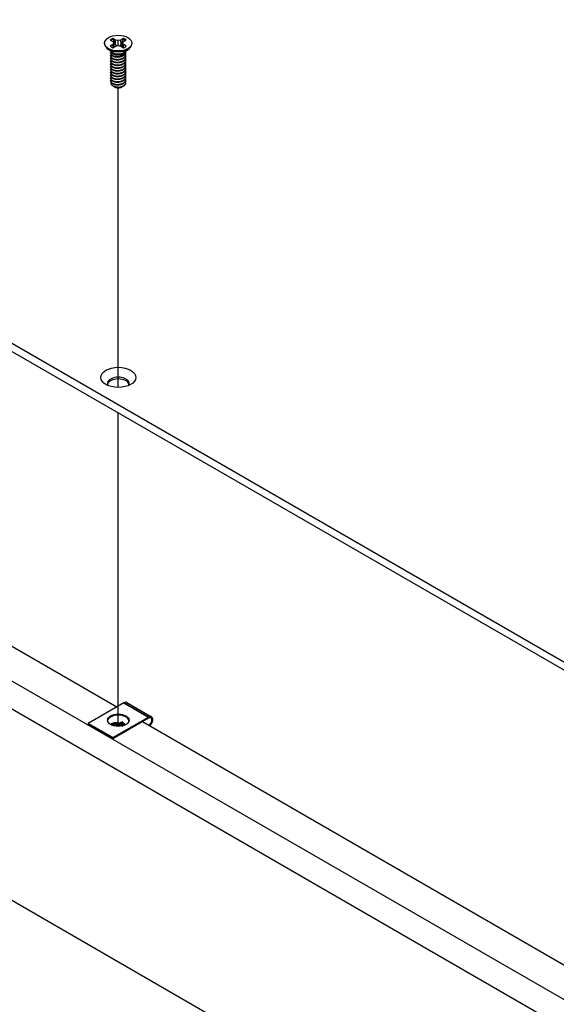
# Model space of a CAD drawing. Header units: millimetres. Extents: x 56 to 1798, y 64 to 1375.
# Tile 73 of 81: x 1385 to 1451, y 964 to 1087. Entities that reach past the tile are written whole.
import ezdxf

# ---------------------------------------------------------------- set-up
doc = ezdxf.new("R2010")
doc.units = ezdxf.units.MM
doc.header["$LTSCALE"] = 6.666667
for name, color, linetype, lineweight in [('Tweak Trail (ANSI)', 7, 'Continuous', 25), ('Visible (ANSI)', 7, 'Continuous', 25), ('Visible Narrow (ANSI)', 7, 'Continuous', 35)]:
    doc.layers.add(name, color=color, linetype=linetype, lineweight=lineweight)

msp = doc.modelspace()

# ---------------------------------------------------------------- linework, layer by layer
at = {"layer": 'Tweak Trail (ANSI)'}
for p, q in [((1397.1195, 1040.9329), (1397.1195, 1078.1134)), ((1397.1195, 998.8686), (1397.1195, 1037.7738))]:
    msp.add_line(p, q, dxfattribs=at)
at = {"layer": 'Visible (ANSI)'}
for p, q in [((1512.5756, 972.0968), (1191.9086, 1157.2339)), ((1191.9086, 1156.2523), (1511.7255, 971.606)), ((1181.2664, 1118.0331), (1498.5565, 934.8456)), ((1511.7351, 930.6934), (1192.038, 1115.2706)), ((1497.6149, 911.6085), (1181.2664, 1094.2524)), ((1396.1212, 1084.0432), (1396.4511, 1083.8528)), ((1396.4511, 1083.8528), (1396.5878, 1083.6623)), ((1396.7896, 1084.0482), (1396.4597, 1084.2386)), ((1396.7584, 1083.507), (1396.7896, 1084.0482)), ((1397.1195, 1083.9693), (1396.7896, 1084.0482)), ((1397.4494, 1084.0482), (1397.1195, 1083.9693)), ((1397.1195, 1083.3553), (1397.1195, 1083.9693)), ((1397.7793, 1084.2386), (1397.4494, 1084.0482)), ((1397.4806, 1083.507), (1397.4494, 1084.0482)), ((1397.6512, 1083.6623), (1397.7878, 1083.8528)), ((1397.7878, 1083.8528), (1398.1177, 1084.0432)), ((1395.4261, 1083.6623), (1395.4261, 1083.5669)), ((1396.3715, 1082.5305), (1395.7838, 1082.9659)), ((1396.4511, 1083.4718), (1396.1212, 1083.2814)), ((1396.5878, 1083.6623), (1396.4511, 1083.4718)), ((1396.4838, 1083.0999), (1396.4511, 1083.4718)), ((1396.4597, 1083.0859), (1396.7896, 1083.2764)), ((1396.6424, 1083.1914), (1396.5878, 1083.6623)), ((1396.7896, 1083.2764), (1397.1195, 1083.3553)), ((1397.1195, 1083.3553), (1397.4494, 1083.2764)), ((1397.4494, 1083.2764), (1397.7793, 1083.0859)), ((1397.5966, 1083.1914), (1397.6512, 1083.6623)), ((1397.7878, 1083.4718), (1397.6512, 1083.6623)), ((1397.7552, 1083.0999), (1397.7878, 1083.4718)), ((1398.1177, 1083.2814), (1397.7878, 1083.4718)), ((1397.8674, 1082.5305), (1398.4551, 1082.9659)), ((1398.0677, 1082.5816), (1398.0677, 1082.6248)), ((1398.8128, 1083.6623), (1398.8128, 1083.5669)), ((1396.1712, 1082.4088), (1396.1712, 1082.452)), ((1396.1712, 1082.0632), (1396.1712, 1082.1064)), ((1396.1712, 1081.7175), (1396.1712, 1081.7607)), ((1396.1712, 1081.3719), (1396.1712, 1081.4151)), ((1396.5828, 1082.2715), (1396.4489, 1082.3488)), ((1397.7043, 1082.2993), (1397.79, 1082.3488)), ((1398.0677, 1082.236), (1398.0677, 1082.2792)), ((1398.0677, 1081.8903), (1398.0677, 1081.9335)), ((1398.0677, 1081.5447), (1398.0677, 1081.5879)), ((1396.1712, 1081.0262), (1396.1712, 1081.0694)), ((1396.1712, 1080.6806), (1396.1712, 1080.7238)), ((1396.1712, 1080.3349), (1396.1712, 1080.3781)), ((1398.0677, 1081.199), (1398.0677, 1081.2422)), ((1398.0677, 1080.8534), (1398.0677, 1080.8966)), ((1398.0677, 1080.5077), (1398.0677, 1080.5509)), ((1398.0677, 1080.1621), (1398.0677, 1080.2053)), ((1396.1712, 1079.9893), (1396.1712, 1080.0325)), ((1396.1712, 1079.6436), (1396.1712, 1079.6868)), ((1396.1712, 1079.298), (1396.1712, 1079.3412)), ((1396.1712, 1078.9523), (1396.1712, 1078.9955)), ((1398.0677, 1079.8164), (1398.0677, 1079.8596)), ((1398.0677, 1079.4708), (1398.0677, 1079.514)), ((1398.0677, 1079.1251), (1398.0677, 1079.1683)), ((1396.6169, 1078.2527), (1396.473, 1078.3358)), ((1396.6735, 1078.22), (1396.6515, 1078.2327)), ((1397.5655, 1078.22), (1397.6215, 1078.2524)), ((1398.0677, 1078.7795), (1398.0677, 1078.8227)), ((1316.3002, 1047.8552), (1396.934, 1001.3013)), ((1397.7896, 1001.7953), (1393.3819, 999.2506)), ((1398.1729, 1001.8333), (1401.237, 1000.0642)), ((1396.4461, 997.4815), (1400.8537, 1000.0262)), ((1400.8537, 999.8902), (1396.4461, 997.3454)), ((1400.116, 999.4642), (1480.7497, 952.9103)), ((1393.3819, 999.2506), (1393.3819, 999.1145)), ((1396.4461, 997.4815), (1393.3819, 999.2506)), ((1396.4461, 997.3454), (1393.3819, 999.1145)), ((1397.5889, 998.9182), (1397.8329, 999.0288)), ((1396.4461, 997.3454), (1396.4461, 997.4815))]:
    msp.add_line(p, q, dxfattribs=at)
for centre, major_axis in [((1397.1195, 1083.6623), (-1.6933, 0)), ((1397.1195, 1042.1843), (2.1675, 0)), ((1397.1178, 999.6384), (1.3333, 0))]:
    msp.add_ellipse(centre, major_axis=major_axis, ratio=0.57735027, dxfattribs=at)
for centre, major_axis, ratio, start_param, end_param in [((1397.1195, 1083.6623), (-1.1966, 0), 0.57735027, 5.29642922, 5.69914506), ((1397.1195, 1083.5675), (1.1655, 0), 0.57735027, 2.15828086, 2.46214233), ((1397.1195, 1083.5675), (1.1655, 0), 0.57735027, 0.67945032, 0.98331179), ((1397.1195, 1083.6623), (-1.1966, 0), 0.57735027, 3.7256329, 4.12834874), ((1397.1195, 1083.5669), (1.6933, 0), 0.57735027, 3.14159267, 6.28318531), ((1397.1195, 1083.6623), (1.1966, 0), 0.57735027, 3.7256329, 4.12834874), ((1397.1195, 1082.736), (-0.9483, 0), 0.57735027, 0.11253944, 3.02905321), ((1397.1195, 1082.867), (-0.9483, 0), 0.57735027, 0.66197837, 2.47961428), ((1397.1195, 1083.6623), (1.1966, 0), 0.57735027, 5.29642922, 5.69914506), ((1397.1195, 1078.5029), (-0.6619, 0), 0.57735027, 0.74518222, 1.24985502), ((1397.1195, 1078.4775), (-0.6308, 0), 0.57735027, 0.78539816, 2.35619449), ((1397.1195, 1078.7368), (0.9483, 0), 0.57735027, 4.70326985, 5.49778714), ((1397.1195, 1041.4208), (1.3547, 0), 0.57735027, 5.96691699, 9.74104627), ((1397.1195, 1041.2026), (1.3547, 0), 0.57735027, 0.13995372, 3.00163893), ((1397.7896, 1001.1693), (0.3833, 0.664), 0.57735027, 0, 0.78539816), ((1397.1178, 999.5023), (1.3333, 0), 0.57735027, 0.08850384, 3.05308881), ((1400.8537, 999.4003), (0.3833, 0.664), 0.57735027, 4.29114919, 7.06858347), ((1400.8537, 999.4003), (0.3, 0.5196), 0.57735027, 4.16263985, 7.06858347), ((1397.032, 998.5306), (0.6829, -0.0603), 0.5123509, 1.43315064, 1.86699281), ((1397.964, 998.9531), (0.1848, -0.0163), 0.5123509, 1.56825029, 2.40428911)]:
    msp.add_ellipse(centre, major_axis=major_axis, ratio=ratio, start_param=start_param, end_param=end_param, dxfattribs=at)
for points, weights in [([(1396.4735, 1084.1276), (1396.4666, 1084.1824), (1396.4597, 1084.2386)], [1.01218915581, 1.01172679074, 1.01110160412]), ([(1396.4735, 1084.1276), (1396.65, 1083.742), (1396.7584, 1083.507)], [1.53696783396, 1.9683578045, 2.37346205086]), ([(1397.4806, 1083.507), (1397.5889, 1083.742), (1397.7655, 1084.1276)], [2.37346205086, 1.9683578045, 1.53696783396]), ([(1397.7655, 1084.1276), (1397.7723, 1084.1824), (1397.7793, 1084.2386)], [1.01218915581, 1.01172679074, 1.01110160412]), ([(1396.7584, 1083.507), (1396.8563, 1083.3903), (1396.9325, 1083.3106)], [2.07391766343, 2.27571812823, 2.43161931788]), ([(1397.3064, 1083.3106), (1397.3826, 1083.3903), (1397.4806, 1083.507)], [2.43161931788, 2.27571812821, 2.07391766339]), ([(1396.1712, 1082.4088), (1396.1712, 1082.2051), (1396.4489, 1082.0654)], [0.949184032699, 0.900099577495, 1]), ([(1396.1712, 1082.0632), (1396.1712, 1081.8594), (1396.4489, 1081.7197)], [0.949184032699, 0.900099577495, 1]), ([(1396.1712, 1081.7175), (1396.1712, 1081.5138), (1396.4489, 1081.3741)], [0.949184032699, 0.900099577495, 1]), ([(1396.1712, 1081.3719), (1396.1712, 1081.1681), (1396.4489, 1081.0284)], [0.949184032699, 0.900099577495, 1]), ([(1396.7866, 1081.9631), (1397.02, 1081.9074), (1397.2818, 1081.9661)], [0.949605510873, 0.900605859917, 0.99630538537]), ([(1396.7866, 1081.6175), (1397.02, 1081.5617), (1397.2818, 1081.6205)], [0.949605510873, 0.900605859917, 0.99630538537]), ([(1396.1712, 1081.0262), (1396.1712, 1080.8225), (1396.4489, 1080.6828)], [0.949184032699, 0.900099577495, 1]), ([(1396.1712, 1080.6806), (1396.1712, 1080.4768), (1396.4489, 1080.3371)], [0.949184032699, 0.900099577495, 1]), ([(1396.1712, 1080.3349), (1396.1712, 1080.1312), (1396.4489, 1079.9915)], [0.949184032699, 0.900099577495, 1]), ([(1396.7866, 1081.2718), (1397.02, 1081.2161), (1397.2818, 1081.2748)], [0.949605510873, 0.900605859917, 0.99630538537]), ([(1396.7866, 1080.9262), (1397.02, 1080.8704), (1397.2818, 1080.9292)], [0.949605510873, 0.900605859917, 0.99630538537]), ([(1396.7866, 1080.5805), (1397.02, 1080.5248), (1397.2818, 1080.5835)], [0.949605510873, 0.900605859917, 0.99630538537]), ([(1396.7866, 1080.2349), (1397.02, 1080.1791), (1397.2818, 1080.2379)], [0.949605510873, 0.900605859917, 0.99630538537]), ([(1396.1712, 1079.9893), (1396.1712, 1079.7855), (1396.4489, 1079.6458)], [0.949184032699, 0.900099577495, 1]), ([(1396.1712, 1079.6436), (1396.1712, 1079.4399), (1396.4489, 1079.3002)], [0.949184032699, 0.900099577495, 1]), ([(1396.1712, 1079.298), (1396.1712, 1079.0942), (1396.4489, 1078.9545)], [0.949184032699, 0.900099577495, 1]), ([(1396.1712, 1078.9523), (1396.1712, 1078.7486), (1396.4489, 1078.6089)], [0.949184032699, 0.900099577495, 1]), ([(1396.7866, 1079.8892), (1397.02, 1079.8335), (1397.2818, 1079.8922)], [0.949605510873, 0.900605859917, 0.99630538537]), ([(1396.7866, 1079.5436), (1397.02, 1079.4878), (1397.2818, 1079.5466)], [0.949605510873, 0.900605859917, 0.99630538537]), ([(1396.7866, 1079.1979), (1397.02, 1079.1422), (1397.2818, 1079.2009)], [0.949605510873, 0.900605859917, 0.99630538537]), ([(1396.7866, 1078.8523), (1397.02, 1078.7965), (1397.2818, 1078.8553)], [0.949605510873, 0.900605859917, 0.99630538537]), ([(1396.7866, 1078.5066), (1397.02, 1078.4509), (1397.2818, 1078.5096)], [0.949605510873, 0.900605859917, 0.99630538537])]:
    msp.add_rational_spline(points, weights, degree=2, dxfattribs=at)
for points, weights, knots in [([(1396.2071, 1082.5867), (1396.2053, 1082.5833), (1396.2035, 1082.5798), (1396.0618, 1082.3033), (1396.4489, 1082.1086)], [0.996214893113, 0.998079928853, 1, 0.866025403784, 1], [0.7706840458, 0.7706840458, 0.7706840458, 0.7708333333, 0.7708333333, 0.78125, 0.78125, 0.78125]), ([(1396.4489, 1082.1086), (1396.8361, 1081.9139), (1397.3649, 1082.0245), (1397.8937, 1082.1351), (1398.0354, 1082.4692), (1398.0785, 1082.5707), (1398.0643, 1082.6764)], [1, 0.866025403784, 1, 0.866025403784, 1, 0.955116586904, 0.940306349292], [0.78125, 0.78125, 0.78125, 0.7916666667, 0.7916666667, 0.8020833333, 0.8020833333, 0.8055730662, 0.8055730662, 0.8055730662]), ([(1396.4489, 1082.0654), (1396.8361, 1081.8707), (1397.3649, 1081.9813), (1397.8937, 1082.0919), (1398.0354, 1082.426), (1398.0677, 1082.5022), (1398.0677, 1082.5816)], [1, 0.866025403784, 1, 0.866025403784, 1, 0.965925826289, 0.949184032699], [0.71875, 0.71875, 0.71875, 0.7291666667, 0.7291666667, 0.7395833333, 0.7395833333, 0.7422326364, 0.7422326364, 0.7422326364]), ([(1396.2172, 1082.2583), (1396.2098, 1082.2463), (1396.2035, 1082.2342), (1396.0618, 1081.9577), (1396.4489, 1081.7629)], [0.987158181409, 0.993237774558, 1, 0.866025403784, 1], [0.7078075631, 0.7078075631, 0.7078075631, 0.7083333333, 0.7083333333, 0.71875, 0.71875, 0.71875]), ([(1396.2172, 1081.9126), (1396.2098, 1081.9007), (1396.2035, 1081.8885), (1396.0618, 1081.612), (1396.4489, 1081.4173)], [0.987158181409, 0.993237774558, 1, 0.866025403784, 1], [0.6453075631, 0.6453075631, 0.6453075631, 0.6458333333, 0.6458333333, 0.65625, 0.65625, 0.65625]), ([(1396.2172, 1081.567), (1396.2098, 1081.555), (1396.2035, 1081.5429), (1396.0618, 1081.2664), (1396.4489, 1081.0716)], [0.987158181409, 0.993237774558, 1, 0.866025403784, 1], [0.5828075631, 0.5828075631, 0.5828075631, 0.5833333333, 0.5833333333, 0.59375, 0.59375, 0.59375]), ([(1396.4489, 1081.7629), (1396.8361, 1081.5682), (1397.3649, 1081.6789), (1397.8937, 1081.7895), (1398.0354, 1082.1236), (1398.1001, 1082.2761), (1398.0374, 1082.4309)], [1, 0.866025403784, 1, 0.866025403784, 1, 0.934058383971, 0.933029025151], [0.71875, 0.71875, 0.71875, 0.7291666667, 0.7291666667, 0.7395833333, 0.7395833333, 0.7447103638, 0.7447103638, 0.7447103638]), ([(1396.4489, 1081.7197), (1396.8361, 1081.525), (1397.3649, 1081.6357), (1397.8937, 1081.7463), (1398.0354, 1082.0804), (1398.0677, 1082.1566), (1398.0677, 1082.236)], [1, 0.866025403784, 1, 0.866025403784, 1, 0.965925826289, 0.949184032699], [0.65625, 0.65625, 0.65625, 0.6666666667, 0.6666666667, 0.6770833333, 0.6770833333, 0.6797326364, 0.6797326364, 0.6797326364]), ([(1396.4489, 1081.4173), (1396.8361, 1081.2226), (1397.3649, 1081.3332), (1397.8937, 1081.4438), (1398.0354, 1081.7779), (1398.1001, 1081.9304), (1398.0374, 1082.0852)], [1, 0.866025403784, 1, 0.866025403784, 1, 0.934058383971, 0.933029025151], [0.65625, 0.65625, 0.65625, 0.6666666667, 0.6666666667, 0.6770833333, 0.6770833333, 0.6822103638, 0.6822103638, 0.6822103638]), ([(1396.4489, 1081.3741), (1396.8361, 1081.1794), (1397.3649, 1081.29), (1397.8937, 1081.4006), (1398.0354, 1081.7347), (1398.0677, 1081.8109), (1398.0677, 1081.8903)], [1, 0.866025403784, 1, 0.866025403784, 1, 0.965925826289, 0.949184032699], [0.59375, 0.59375, 0.59375, 0.6041666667, 0.6041666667, 0.6145833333, 0.6145833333, 0.6172326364, 0.6172326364, 0.6172326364]), ([(1396.4489, 1081.0716), (1396.8361, 1080.8769), (1397.3649, 1080.9876), (1397.8937, 1081.0982), (1398.0354, 1081.4323), (1398.1001, 1081.5848), (1398.0374, 1081.7396)], [1, 0.866025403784, 1, 0.866025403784, 1, 0.934058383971, 0.933029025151], [0.59375, 0.59375, 0.59375, 0.6041666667, 0.6041666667, 0.6145833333, 0.6145833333, 0.6197103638, 0.6197103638, 0.6197103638]), ([(1396.4489, 1081.0284), (1396.8361, 1080.8337), (1397.3649, 1080.9444), (1397.8937, 1081.055), (1398.0354, 1081.3891), (1398.0677, 1081.4653), (1398.0677, 1081.5447)], [1, 0.866025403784, 1, 0.866025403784, 1, 0.965925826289, 0.949184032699], [0.53125, 0.53125, 0.53125, 0.5416666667, 0.5416666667, 0.5520833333, 0.5520833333, 0.5547326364, 0.5547326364, 0.5547326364]), ([(1396.4489, 1080.726), (1396.8361, 1080.5313), (1397.3649, 1080.6419), (1397.8937, 1080.7525), (1398.0354, 1081.0866), (1398.1001, 1081.2391), (1398.0374, 1081.3939)], [1, 0.866025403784, 1, 0.866025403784, 1, 0.934058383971, 0.933029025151], [0.53125, 0.53125, 0.53125, 0.5416666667, 0.5416666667, 0.5520833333, 0.5520833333, 0.5572103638, 0.5572103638, 0.5572103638]), ([(1396.2172, 1081.2213), (1396.2098, 1081.2094), (1396.2035, 1081.1972), (1396.0618, 1080.9207), (1396.4489, 1080.726)], [0.987158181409, 0.993237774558, 1, 0.866025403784, 1], [0.5203075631, 0.5203075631, 0.5203075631, 0.5208333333, 0.5208333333, 0.53125, 0.53125, 0.53125]), ([(1396.2172, 1080.8757), (1396.2098, 1080.8637), (1396.2035, 1080.8516), (1396.0618, 1080.5751), (1396.4489, 1080.3803)], [0.987158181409, 0.993237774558, 1, 0.866025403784, 1], [0.4578075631, 0.4578075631, 0.4578075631, 0.4583333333, 0.4583333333, 0.46875, 0.46875, 0.46875]), ([(1396.2172, 1080.53), (1396.2098, 1080.5181), (1396.2035, 1080.5059), (1396.0618, 1080.2294), (1396.4489, 1080.0347)], [0.987158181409, 0.993237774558, 1, 0.866025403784, 1], [0.3953075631, 0.3953075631, 0.3953075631, 0.3958333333, 0.3958333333, 0.40625, 0.40625, 0.40625]), ([(1396.2172, 1080.1844), (1396.2098, 1080.1724), (1396.2035, 1080.1603), (1396.0618, 1079.8838), (1396.4489, 1079.689)], [0.987158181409, 0.993237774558, 1, 0.866025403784, 1], [0.3328075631, 0.3328075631, 0.3328075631, 0.3333333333, 0.3333333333, 0.34375, 0.34375, 0.34375]), ([(1396.4489, 1080.6828), (1396.8361, 1080.4881), (1397.3649, 1080.5987), (1397.8937, 1080.7093), (1398.0354, 1081.0434), (1398.0677, 1081.1196), (1398.0677, 1081.199)], [1, 0.866025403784, 1, 0.866025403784, 1, 0.965925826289, 0.949184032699], [0.46875, 0.46875, 0.46875, 0.4791666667, 0.4791666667, 0.4895833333, 0.4895833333, 0.4922326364, 0.4922326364, 0.4922326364]), ([(1396.4489, 1080.3803), (1396.8361, 1080.1856), (1397.3649, 1080.2963), (1397.8937, 1080.4069), (1398.0354, 1080.741), (1398.1001, 1080.8935), (1398.0374, 1081.0483)], [1, 0.866025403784, 1, 0.866025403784, 1, 0.934058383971, 0.933029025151], [0.46875, 0.46875, 0.46875, 0.4791666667, 0.4791666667, 0.4895833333, 0.4895833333, 0.4947103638, 0.4947103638, 0.4947103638]), ([(1396.4489, 1080.3371), (1396.8361, 1080.1424), (1397.3649, 1080.253), (1397.8937, 1080.3637), (1398.0354, 1080.6978), (1398.0677, 1080.774), (1398.0677, 1080.8534)], [1, 0.866025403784, 1, 0.866025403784, 1, 0.965925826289, 0.949184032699], [0.40625, 0.40625, 0.40625, 0.4166666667, 0.4166666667, 0.4270833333, 0.4270833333, 0.4297326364, 0.4297326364, 0.4297326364]), ([(1396.4489, 1080.0347), (1396.8361, 1079.84), (1397.3649, 1079.9506), (1397.8937, 1080.0612), (1398.0354, 1080.3953), (1398.1001, 1080.5478), (1398.0374, 1080.7026)], [1, 0.866025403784, 1, 0.866025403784, 1, 0.934058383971, 0.933029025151], [0.40625, 0.40625, 0.40625, 0.4166666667, 0.4166666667, 0.4270833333, 0.4270833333, 0.4322103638, 0.4322103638, 0.4322103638]), ([(1396.4489, 1079.9915), (1396.8361, 1079.7968), (1397.3649, 1079.9074), (1397.8937, 1080.018), (1398.0354, 1080.3521), (1398.0677, 1080.4283), (1398.0677, 1080.5077)], [1, 0.866025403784, 1, 0.866025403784, 1, 0.965925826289, 0.949184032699], [0.34375, 0.34375, 0.34375, 0.3541666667, 0.3541666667, 0.3645833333, 0.3645833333, 0.3672326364, 0.3672326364, 0.3672326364]), ([(1396.4489, 1079.689), (1396.8361, 1079.4943), (1397.3649, 1079.605), (1397.8937, 1079.7156), (1398.0354, 1080.0497), (1398.1001, 1080.2022), (1398.0374, 1080.357)], [1, 0.866025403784, 1, 0.866025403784, 1, 0.934058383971, 0.933029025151], [0.34375, 0.34375, 0.34375, 0.3541666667, 0.3541666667, 0.3645833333, 0.3645833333, 0.3697103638, 0.3697103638, 0.3697103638]), ([(1396.4489, 1079.6458), (1396.8361, 1079.4511), (1397.3649, 1079.5617), (1397.8937, 1079.6724), (1398.0354, 1080.0065), (1398.0677, 1080.0827), (1398.0677, 1080.1621)], [1, 0.866025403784, 1, 0.866025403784, 1, 0.965925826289, 0.949184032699], [0.28125, 0.28125, 0.28125, 0.2916666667, 0.2916666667, 0.3020833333, 0.3020833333, 0.3047326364, 0.3047326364, 0.3047326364]), ([(1396.2172, 1079.8387), (1396.2098, 1079.8268), (1396.2035, 1079.8146), (1396.0618, 1079.5381), (1396.4489, 1079.3434)], [0.987158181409, 0.993237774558, 1, 0.866025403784, 1], [0.2703075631, 0.2703075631, 0.2703075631, 0.2708333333, 0.2708333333, 0.28125, 0.28125, 0.28125]), ([(1396.2172, 1079.4931), (1396.2098, 1079.4811), (1396.2035, 1079.469), (1396.0618, 1079.1924), (1396.4489, 1078.9977)], [0.987158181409, 0.993237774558, 1, 0.866025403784, 1], [0.2078075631, 0.2078075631, 0.2078075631, 0.2083333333, 0.2083333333, 0.21875, 0.21875, 0.21875]), ([(1396.2172, 1079.1474), (1396.2098, 1079.1355), (1396.2035, 1079.1233), (1396.0618, 1078.8468), (1396.4489, 1078.6521)], [0.987158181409, 0.993237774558, 1, 0.866025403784, 1], [0.1453075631, 0.1453075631, 0.1453075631, 0.1458333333, 0.1458333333, 0.15625, 0.15625, 0.15625]), ([(1396.4489, 1079.3434), (1396.8361, 1079.1487), (1397.3649, 1079.2593), (1397.8937, 1079.3699), (1398.0354, 1079.704), (1398.1001, 1079.8565), (1398.0374, 1080.0113)], [1, 0.866025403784, 1, 0.866025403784, 1, 0.934058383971, 0.933029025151], [0.28125, 0.28125, 0.28125, 0.2916666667, 0.2916666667, 0.3020833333, 0.3020833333, 0.3072103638, 0.3072103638, 0.3072103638]), ([(1396.4489, 1079.3002), (1396.8361, 1079.1055), (1397.3649, 1079.2161), (1397.8937, 1079.3267), (1398.0354, 1079.6608), (1398.0677, 1079.737), (1398.0677, 1079.8164)], [1, 0.866025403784, 1, 0.866025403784, 1, 0.965925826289, 0.949184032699], [0.21875, 0.21875, 0.21875, 0.2291666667, 0.2291666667, 0.2395833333, 0.2395833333, 0.2422326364, 0.2422326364, 0.2422326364]), ([(1396.4489, 1078.9977), (1396.8361, 1078.803), (1397.3649, 1078.9137), (1397.8937, 1079.0243), (1398.0354, 1079.3584), (1398.1001, 1079.5109), (1398.0374, 1079.6657)], [1, 0.866025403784, 1, 0.866025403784, 1, 0.934058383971, 0.933029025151], [0.21875, 0.21875, 0.21875, 0.2291666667, 0.2291666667, 0.2395833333, 0.2395833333, 0.2447103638, 0.2447103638, 0.2447103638]), ([(1396.4489, 1078.9545), (1396.8361, 1078.7598), (1397.3649, 1078.8704), (1397.8937, 1078.9811), (1398.0354, 1079.3152), (1398.0677, 1079.3914), (1398.0677, 1079.4708)], [1, 0.866025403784, 1, 0.866025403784, 1, 0.965925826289, 0.949184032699], [0.15625, 0.15625, 0.15625, 0.1666666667, 0.1666666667, 0.1770833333, 0.1770833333, 0.1797326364, 0.1797326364, 0.1797326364]), ([(1396.4489, 1078.6521), (1396.8361, 1078.4574), (1397.3649, 1078.568), (1397.8937, 1078.6786), (1398.0354, 1079.0127), (1398.1001, 1079.1652), (1398.0374, 1079.32)], [1, 0.866025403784, 1, 0.866025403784, 1, 0.934058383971, 0.933029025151], [0.15625, 0.15625, 0.15625, 0.1666666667, 0.1666666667, 0.1770833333, 0.1770833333, 0.1822103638, 0.1822103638, 0.1822103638]), ([(1396.4489, 1078.6089), (1396.8361, 1078.4142), (1397.3649, 1078.5248), (1397.8937, 1078.6354), (1398.0354, 1078.9695), (1398.0677, 1079.0457), (1398.0677, 1079.1251)], [1, 0.866025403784, 1, 0.866025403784, 1, 0.965925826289, 0.949184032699], [0.09375, 0.09375, 0.09375, 0.1041666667, 0.1041666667, 0.1145833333, 0.1145833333, 0.1172326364, 0.1172326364, 0.1172326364]), ([(1397.1108, 1078.1893), (1397.2401, 1078.1962), (1397.3649, 1078.2224), (1397.8937, 1078.333), (1398.0354, 1078.6671), (1398.1001, 1078.8196), (1398.0374, 1078.9744)], [0.948065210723, 0.96476686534, 1, 0.866025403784, 1, 0.934058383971, 0.933029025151], [0.1014272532, 0.1014272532, 0.1014272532, 0.1041666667, 0.1041666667, 0.1145833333, 0.1145833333, 0.1197103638, 0.1197103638, 0.1197103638]), ([(1396.9107, 1078.1403), (1397.099, 1078.1214), (1397.2908, 1078.166), (1397.3505, 1078.1799), (1397.4063, 1078.2005)], [0.933829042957, 0.925617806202, 1, 0.975565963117, 0.960044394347], [0.03588337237, 0.03588337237, 0.03588337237, 0.04166666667, 0.04166666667, 0.0435664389, 0.0435664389, 0.0435664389]), ([(1397.79, 1078.3497), (1397.9697, 1078.4688), (1398.0354, 1078.6239), (1398.0677, 1078.7001), (1398.0677, 1078.7795)], [0.933012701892, 0.933012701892, 1, 0.965925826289, 0.949184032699], [0.046875, 0.046875, 0.046875, 0.05208333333, 0.05208333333, 0.05473263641, 0.05473263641, 0.05473263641])]:
    msp.add_rational_spline(points, weights, degree=2, knots=knots, dxfattribs=at)
for points, knots in [([(1397.7043, 1082.2993), (1397.6324, 1082.2579), (1397.5499, 1082.2239), (1397.3839, 1082.1779), (1397.2828, 1082.158), (1397.0586, 1082.1481), (1396.9556, 1082.1552), (1396.7708, 1082.1906), (1396.6896, 1082.217), (1396.6073, 1082.2579), (1396.5948, 1082.2646), (1396.5828, 1082.2715)], [-0.529903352, -0.529903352, -0.529903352, -0.529903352, -0.438646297, -0.438646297, -0.360774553, -0.360774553, -0.293383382, -0.293383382, -0.230894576, -0.230894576, -0.219299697, -0.219299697, -0.219299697, -0.219299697]), ([(1396.473, 1078.3358), (1396.4016, 1078.377), (1396.3581, 1078.4161), (1396.2935, 1078.487), (1396.2685, 1078.5274), (1396.2334, 1078.6276), (1396.2335, 1078.6877), (1396.2547, 1078.7478), (1396.2553, 1078.7492), (1396.2558, 1078.7506)], [-0.327507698, -0.327507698, -0.327507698, -0.327507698, -0.298679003, -0.298679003, -0.265137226, -0.265137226, -0.218249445, -0.218249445, -0.217118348, -0.217118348, -0.217118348, -0.217118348]), ([(1397.1108, 1078.1893), (1396.9893, 1078.1886), (1396.8715, 1078.2012), (1396.7623, 1078.2263), (1396.7077, 1078.2388), (1396.6562, 1078.2543), (1396.6077, 1078.2726), (1396.5593, 1078.2909), (1396.5137, 1078.3123), (1396.473, 1078.3358)], [0, 0, 0, 0, 0.00054045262, 0.00054045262, 0.00054045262, 0.00081067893, 0.00081067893, 0.00081067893, 0.00108090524, 0.00108090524, 0.00108090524, 0.00108090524]), ([(1396.6169, 1078.2527), (1396.6367, 1078.2412), (1396.6757, 1078.2204), (1396.7849, 1078.1875), (1396.8351, 1078.177), (1396.9738, 1078.159), (1397.0667, 1078.1568), (1397.292, 1078.1731), (1397.4054, 1078.1974), (1397.5995, 1078.255), (1397.7001, 1078.2977), (1397.79, 1078.3497)], [-0.169469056, -0.169469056, -0.169469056, -0.169469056, -0.142100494, -0.142100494, -0.122546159, -0.122546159, -0.091769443, -0.091769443, -0.050399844, -0.050399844, 0, 0, 0, 0]), ([(1397.6913, 1078.2984), (1397.6569, 1078.2724), (1397.6179, 1078.2487), (1397.4997, 1078.1905), (1397.4138, 1078.1623), (1397.2343, 1078.1281), (1397.1608, 1078.1243), (1397.0377, 1078.1239), (1396.9725, 1078.1294), (1396.9107, 1078.1403)], [-0.0971018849, -0.0971018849, -0.0971018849, -0.0971018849, -0.0821352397, -0.0821352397, -0.0557038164, -0.0557038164, -0.030124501, -0.030124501, 0, 0, 0, 0])]:
    msp.add_open_spline(points, degree=3, knots=knots, dxfattribs=at)
at = {"layer": 'Visible Narrow (ANSI)'}
for p, q in [((1400.8537, 1000.0262), (1397.7896, 1001.7953)), ((1397.5839, 999.4174), (1397.2872, 999.2829)), ((1397.6841, 999.2708), (1397.3874, 999.1363)), ((1397.4384, 999.0324), (1397.7351, 999.1668)), ((1397.4669, 998.9884), (1397.7636, 999.1229)), ((1397.8329, 999.0288), (1397.8165, 998.9827))]:
    msp.add_line(p, q, dxfattribs=at)
for centre, major_axis, ratio, start_param, end_param in [((1397.0526, 998.7636), (-1.0625, 0.0939), 0.5123509, 4.53516074, 5.77526139), ((1397.0451, 998.6791), (-0.9109, 0.0805), 0.5123509, 4.53516074, 5.65871125), ((1397.0389, 998.6083), (0.8302, -0.0733), 0.5123509, 1.39356809, 2.35162482), ((1397.0365, 998.5821), (0.7868, -0.0695), 0.5123509, 1.39356809, 2.25777667), ((1397.1866, 999.0278), (-0.0417, -0.2296), 0.15140389, 0.83823891, 1.32889832), ((1397.2262, 998.9258), (-0.0279, -0.1534), 0.15140389, 4.12770392, 4.47049097), ((1397.2712, 999.1014), (0.2757, -0.0244), 0.5123509, 4.53516074, 5.54588176), ((1397.2179, 999.1083), (-0.0298, -0.164), 0.15140389, 0.98611126, 1.69617499), ((1397.2735, 999.1276), (0.2324, -0.0205), 0.5123509, 4.53516074, 5.54588176), ((1397.2746, 999.1404), (0.0298, 0.164), 0.15140389, 0.54489252, 1.69617499), ((1397.2798, 999.1984), (-0.1516, 0.0134), 0.5123509, 1.39356809, 2.40428911), ((1397.2746, 999.1404), (0.0688, -0.1518), 0.63573832, 1.26449022, 2.4157727), ((1397.5002, 999.1322), (0.0688, -0.1518), 0.63573832, 4.40608288, 5.1161466), ((1397.3807, 998.9389), (0.0644, -0.142), 0.63573832, 1.6317669, 1.97455395), ((1397.5959, 999.0625), (0.0963, -0.2125), 0.63573832, 4.77335955, 5.22202315), ((1397.9846, 999.1861), (-0.5645, 0.0499), 0.5123509, 5.44708199, 5.54588176), ((1397.5713, 999.2748), (0.0688, -0.1518), 0.63573832, 1.26449022, 2.4157727), ((1397.9772, 999.1016), (-0.4128, 0.0365), 0.5123509, 5.2296138, 5.54588176), ((1397.7969, 999.2667), (-0.0688, 0.1518), 0.63573832, 1.26449022, 1.97455395), ((1397.9709, 999.0307), (0.3321, -0.0293), 0.5123509, 1.88970882, 2.40428911), ((1397.6774, 999.0734), (0.0644, -0.142), 0.63573832, 1.6317669, 1.97455395), ((1397.9686, 999.0046), (0.2888, -0.0255), 0.5123509, 1.73792131, 2.40428911), ((1397.8926, 999.197), (0.0963, -0.2125), 0.63573832, 4.77335955, 5.29556596)]:
    msp.add_ellipse(centre, major_axis=major_axis, ratio=ratio, start_param=start_param, end_param=end_param, dxfattribs=at)

doc.saveas('drawing.dxf')
